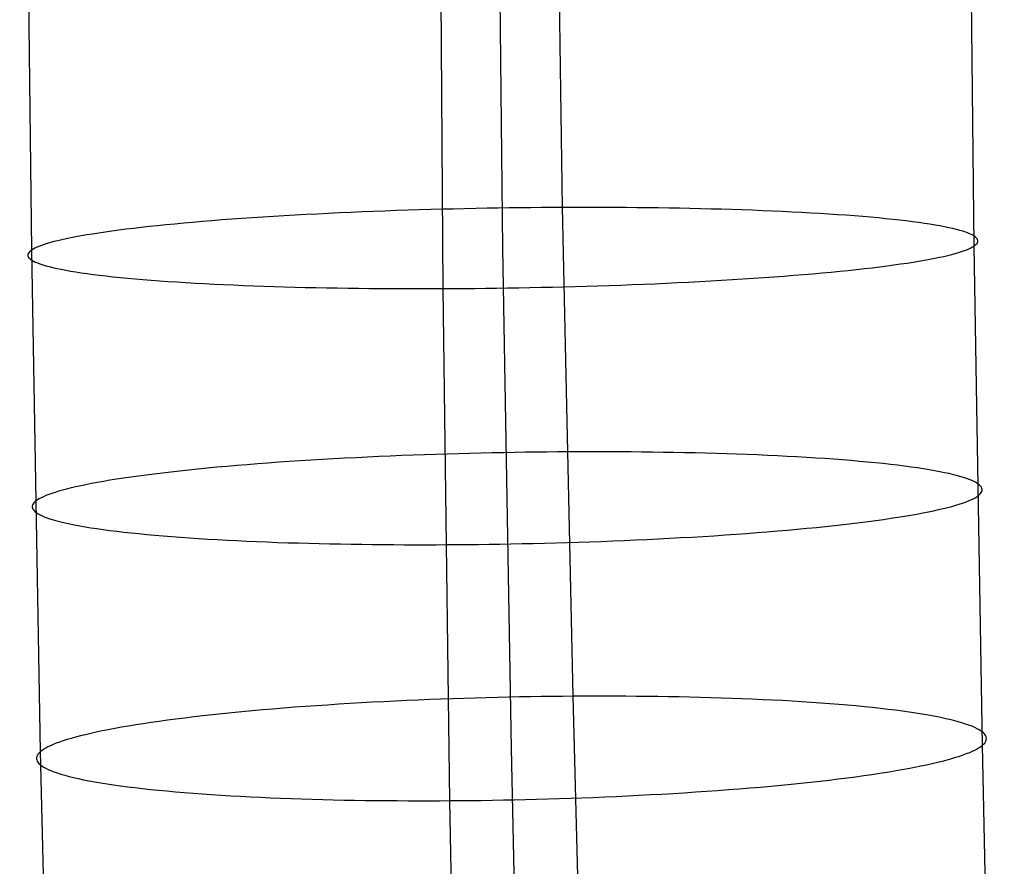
# Model space of a CAD drawing. Extents: x -37 to 483, y -973 to -253.
# Tile 48 of 197: x 9 to 35, y -701 to -678. Entities that reach past the tile are written whole.
import ezdxf

# ---------------------------------------------------------------- set-up
doc = ezdxf.new("R2010")
doc.units = 0
doc.layers.add('PREDEFINITO', color=7, linetype='CONTINUOUS')

msp = doc.modelspace()

# ---------------------------------------------------------------- linework, layer by layer
at = {"layer": 'PREDEFINITO'}
for p, q in [((23.379, -683.366, 74.969), (22.961, -656.165, 74.509)), ((8.965, -684.521, 64.89), (8.64, -656.949, 64.309)), ((21.757, -684.467, 63.419), (21.446, -656.929, 62.941)), ((34.549, -684.414, 61.949), (34.253, -656.91, 61.572)), ((20.135, -685.569, 51.869), (19.932, -657.694, 51.372)), ((17.937, -683.487, 74.542), (17.629, -683.5, 74.452)), ((18.247, -683.475, 74.624), (17.937, -683.487, 74.542)), ((18.556, -683.463, 74.7), (18.247, -683.475, 74.624)), ((18.867, -683.452, 74.768), (18.556, -683.463, 74.7)), ((19.177, -683.442, 74.828), (18.867, -683.452, 74.768)), ((19.487, -683.432, 74.882), (19.177, -683.442, 74.828)), ((19.797, -683.423, 74.928), (19.487, -683.432, 74.882)), ((20.105, -683.415, 74.967), (19.797, -683.423, 74.928)), ((20.413, -683.407, 75), (20.105, -683.415, 74.967)), ((20.719, -683.4, 75.025), (20.413, -683.407, 75)), ((21.024, -683.394, 75.044), (20.719, -683.4, 75.025)), ((21.327, -683.388, 75.056), (21.024, -683.394, 75.044)), ((21.628, -683.383, 75.062), (21.327, -683.388, 75.056)), ((21.927, -683.379, 75.062), (21.628, -683.383, 75.062)), ((22.223, -683.375, 75.055), (21.927, -683.379, 75.062)), ((22.517, -683.372, 75.042), (22.223, -683.375, 75.055)), ((22.807, -683.369, 75.024), (22.517, -683.372, 75.042)), ((23.095, -683.367, 74.999), (22.807, -683.369, 75.024)), ((23.379, -683.366, 74.969), (23.095, -683.367, 74.999)), ((23.663, -683.365, 74.934), (23.379, -683.366, 74.969)), ((23.662, -696.642, 75.475), (23.379, -683.366, 74.969)), ((23.948, -683.365, 74.892), (23.663, -683.365, 74.934)), ((24.234, -683.365, 74.845), (23.948, -683.365, 74.892)), ((24.522, -683.365, 74.791), (24.234, -683.365, 74.845)), ((24.811, -683.367, 74.73), (24.522, -683.365, 74.791)), ((25.1, -683.369, 74.663), (24.811, -683.367, 74.73)), ((25.39, -683.371, 74.59), (25.1, -683.369, 74.663)), ((25.68, -683.374, 74.509), (25.39, -683.371, 74.59)), ((25.97, -683.378, 74.422), (25.68, -683.374, 74.509)), ((26.259, -683.383, 74.328), (25.97, -683.378, 74.422)), ((26.548, -683.388, 74.227), (26.259, -683.383, 74.328)), ((26.836, -683.394, 74.119), (26.548, -683.388, 74.227)), ((27.123, -683.4, 74.004), (26.836, -683.394, 74.119)), ((27.409, -683.407, 73.882), (27.123, -683.4, 74.004)), ((27.692, -683.415, 73.753), (27.409, -683.407, 73.882)), ((27.974, -683.423, 73.617), (27.692, -683.415, 73.753)), ((28.253, -683.433, 73.474), (27.974, -683.423, 73.617)), ((28.529, -683.443, 73.325), (28.253, -683.433, 73.474)), ((28.803, -683.453, 73.168), (28.529, -683.443, 73.325)), ((29.073, -683.464, 73.004), (28.803, -683.453, 73.168)), ((29.34, -683.476, 72.833), (29.073, -683.464, 73.004)), ((29.602, -683.489, 72.656), (29.34, -683.476, 72.833)), ((29.861, -683.502, 72.473), (29.602, -683.489, 72.656)), ((13.597, -683.748, 72.438), (13.342, -683.77, 72.245)), ((13.859, -683.726, 72.626), (13.597, -683.748, 72.438)), ((14.125, -683.705, 72.807), (13.859, -683.726, 72.626)), ((14.397, -683.685, 72.983), (14.125, -683.705, 72.807)), ((14.673, -683.665, 73.151), (14.397, -683.685, 72.983)), ((14.953, -683.646, 73.313), (14.673, -683.665, 73.151)), ((15.238, -683.627, 73.468), (14.953, -683.646, 73.313)), ((15.527, -683.609, 73.616), (15.238, -683.627, 73.468)), ((15.819, -683.592, 73.757), (15.527, -683.609, 73.616)), ((16.115, -683.575, 73.891), (15.819, -683.592, 73.757)), ((16.413, -683.558, 74.018), (16.115, -683.575, 73.891)), ((16.714, -683.543, 74.137), (16.413, -683.558, 74.018)), ((17.017, -683.528, 74.25), (16.714, -683.543, 74.137)), ((17.323, -683.513, 74.354), (17.017, -683.528, 74.25)), ((17.629, -683.5, 74.452), (17.323, -683.513, 74.354)), ((30.115, -683.516, 72.282), (29.861, -683.502, 72.473)), ((30.364, -683.531, 72.086), (30.115, -683.516, 72.282)), ((30.608, -683.546, 71.883), (30.364, -683.531, 72.086)), ((30.846, -683.562, 71.674), (30.608, -683.546, 71.883)), ((31.079, -683.578, 71.46), (30.846, -683.562, 71.674)), ((31.306, -683.596, 71.24), (31.079, -683.578, 71.46)), ((31.527, -683.613, 71.014), (31.306, -683.596, 71.24)), ((31.741, -683.632, 70.783), (31.527, -683.613, 71.014)), ((31.949, -683.651, 70.547), (31.741, -683.632, 70.783)), ((32.15, -683.67, 70.306), (31.949, -683.651, 70.547)), ((32.344, -683.69, 70.061), (32.15, -683.67, 70.306)), ((32.531, -683.711, 69.812), (32.344, -683.69, 70.061)), ((32.71, -683.731, 69.558), (32.531, -683.711, 69.812)), ((32.882, -683.753, 69.301), (32.71, -683.731, 69.558)), ((33.047, -683.775, 69.04), (32.882, -683.753, 69.301)), ((11.139, -684.009, 70.03), (10.958, -684.034, 69.786)), ((11.328, -683.984, 70.271), (11.139, -684.009, 70.03)), ((11.524, -683.959, 70.508), (11.328, -683.984, 70.271)), ((11.727, -683.934, 70.741), (11.524, -683.959, 70.508)), ((11.938, -683.909, 70.97), (11.727, -683.934, 70.741)), ((12.155, -683.885, 71.195), (11.938, -683.909, 70.97)), ((12.38, -683.861, 71.415), (12.155, -683.885, 71.195)), ((12.611, -683.838, 71.63), (12.38, -683.861, 71.415)), ((12.848, -683.815, 71.841), (12.611, -683.838, 71.63)), ((13.092, -683.792, 72.046), (12.848, -683.815, 71.841)), ((13.342, -683.77, 72.245), (13.092, -683.792, 72.046)), ((33.203, -683.797, 68.776), (33.047, -683.775, 69.04)), ((33.351, -683.82, 68.509), (33.203, -683.797, 68.776)), ((33.492, -683.843, 68.24), (33.351, -683.82, 68.509)), ((33.624, -683.866, 67.968), (33.492, -683.843, 68.24)), ((33.749, -683.89, 67.694), (33.624, -683.866, 67.968)), ((33.865, -683.914, 67.418), (33.749, -683.89, 67.694)), ((33.973, -683.938, 67.141), (33.865, -683.914, 67.418)), ((34.073, -683.963, 66.863), (33.973, -683.938, 67.141)), ((34.164, -683.987, 66.584), (34.073, -683.963, 66.863)), ((34.248, -684.012, 66.304), (34.164, -683.987, 66.584)), ((34.323, -684.037, 66.024), (34.248, -684.012, 66.304)), ((9.57, -684.294, 67.228), (9.474, -684.32, 66.967)), ((9.674, -684.268, 67.49), (9.57, -684.294, 67.228)), ((9.786, -684.242, 67.751), (9.674, -684.268, 67.49)), ((9.905, -684.216, 68.011), (9.786, -684.242, 67.751)), ((10.032, -684.19, 68.27), (9.905, -684.216, 68.011)), ((10.167, -684.164, 68.528), (10.032, -684.19, 68.27)), ((10.31, -684.138, 68.784), (10.167, -684.164, 68.528)), ((10.46, -684.112, 69.038), (10.31, -684.138, 68.784)), ((10.618, -684.086, 69.29), (10.46, -684.112, 69.038)), ((10.784, -684.06, 69.539), (10.618, -684.086, 69.29)), ((10.958, -684.034, 69.786), (10.784, -684.06, 69.539)), ((34.391, -684.062, 65.744), (34.323, -684.037, 66.024)), ((34.45, -684.087, 65.464), (34.391, -684.062, 65.744)), ((34.501, -684.113, 65.184), (34.45, -684.087, 65.464)), ((34.545, -684.138, 64.905), (34.501, -684.113, 65.184)), ((34.581, -684.164, 64.628), (34.545, -684.138, 64.905)), ((34.61, -684.189, 64.351), (34.581, -684.164, 64.628)), ((34.631, -684.214, 64.076), (34.61, -684.189, 64.351)), ((34.644, -684.24, 63.802), (34.631, -684.214, 64.076)), ((34.643, -684.315, 62.993), (34.65, -684.29, 63.261)), ((34.651, -684.265, 63.53), (34.644, -684.24, 63.802)), ((34.65, -684.29, 63.261), (34.651, -684.265, 63.53)), ((8.932, -684.545, 64.633), (8.905, -684.57, 64.373)), ((8.965, -684.521, 64.89), (8.932, -684.545, 64.633)), ((9.004, -684.496, 65.146), (8.965, -684.521, 64.89)), ((9.206, -698.144, 65.464), (8.965, -684.521, 64.89)), ((9.05, -684.472, 65.403), (9.004, -684.496, 65.146)), ((9.103, -684.447, 65.662), (9.05, -684.472, 65.403)), ((9.162, -684.422, 65.921), (9.103, -684.447, 65.662)), ((9.229, -684.396, 66.182), (9.162, -684.422, 65.921)), ((9.303, -684.371, 66.443), (9.229, -684.396, 66.182)), ((9.385, -684.345, 66.705), (9.303, -684.371, 66.443)), ((9.474, -684.32, 66.967), (9.385, -684.345, 66.705)), ((21.99, -698.059, 63.943), (21.757, -684.467, 63.419)), ((34.21, -684.564, 60.396), (34.285, -684.538, 60.657)), ((34.285, -684.538, 60.657), (34.351, -684.513, 60.917)), ((34.351, -684.513, 60.917), (34.411, -684.488, 61.177)), ((34.411, -684.488, 61.177), (34.464, -684.463, 61.436)), ((34.464, -684.463, 61.436), (34.51, -684.438, 61.693)), ((34.51, -684.438, 61.693), (34.549, -684.414, 61.949)), ((34.549, -684.414, 61.949), (34.582, -684.389, 62.206)), ((34.775, -697.973, 62.422), (34.549, -684.414, 61.949)), ((34.582, -684.389, 62.206), (34.608, -684.365, 62.466)), ((34.608, -684.365, 62.466), (34.629, -684.34, 62.728)), ((34.629, -684.34, 62.728), (34.643, -684.315, 62.993)), ((8.864, -684.645, 63.578), (8.863, -684.67, 63.309)), ((8.863, -684.67, 63.309), (8.87, -684.695, 63.037)), ((8.871, -684.62, 63.846), (8.864, -684.645, 63.578)), ((8.87, -684.695, 63.037), (8.883, -684.72, 62.763)), ((8.885, -684.595, 64.111), (8.871, -684.62, 63.846)), ((8.883, -684.72, 62.763), (8.904, -684.746, 62.488)), ((8.905, -684.57, 64.373), (8.885, -684.595, 64.111)), ((8.904, -684.746, 62.488), (8.933, -684.771, 62.211)), ((8.933, -684.771, 62.211), (8.969, -684.796, 61.934)), ((8.969, -684.796, 61.934), (9.012, -684.822, 61.655)), ((9.012, -684.822, 61.655), (9.064, -684.847, 61.375)), ((32.895, -684.849, 57.549), (33.054, -684.823, 57.801)), ((33.054, -684.823, 57.801), (33.204, -684.797, 58.055)), ((33.204, -684.797, 58.055), (33.347, -684.771, 58.311)), ((33.347, -684.771, 58.311), (33.482, -684.745, 58.569)), ((33.482, -684.745, 58.569), (33.609, -684.719, 58.828)), ((33.609, -684.719, 58.828), (33.728, -684.693, 59.088)), ((33.728, -684.693, 59.088), (33.84, -684.667, 59.349)), ((33.84, -684.667, 59.349), (33.944, -684.641, 59.61)), ((33.944, -684.641, 59.61), (34.04, -684.615, 59.872)), ((34.04, -684.615, 59.872), (34.129, -684.589, 60.134)), ((34.129, -684.589, 60.134), (34.21, -684.564, 60.396)), ((9.064, -684.847, 61.375), (9.123, -684.872, 61.095)), ((9.123, -684.872, 61.095), (9.19, -684.898, 60.815)), ((9.19, -684.898, 60.815), (9.266, -684.923, 60.535)), ((9.266, -684.923, 60.535), (9.349, -684.947, 60.255)), ((9.349, -684.947, 60.255), (9.441, -684.972, 59.976)), ((9.441, -684.972, 59.976), (9.541, -684.997, 59.698)), ((9.541, -684.997, 59.698), (9.649, -685.021, 59.42)), ((9.649, -685.021, 59.42), (9.765, -685.045, 59.145)), ((9.765, -685.045, 59.145), (9.889, -685.068, 58.871)), ((9.889, -685.068, 58.871), (10.022, -685.092, 58.599)), ((10.022, -685.092, 58.599), (10.162, -685.115, 58.33)), ((30.666, -685.12, 54.998), (30.903, -685.097, 55.208)), ((30.903, -685.097, 55.208), (31.134, -685.073, 55.424)), ((31.134, -685.073, 55.424), (31.359, -685.049, 55.644)), ((31.359, -685.049, 55.644), (31.576, -685.025, 55.869)), ((31.576, -685.025, 55.869), (31.787, -685.001, 56.098)), ((31.787, -685.001, 56.098), (31.99, -684.976, 56.331)), ((31.99, -684.976, 56.331), (32.186, -684.951, 56.568)), ((32.186, -684.951, 56.568), (32.375, -684.926, 56.809)), ((32.375, -684.926, 56.809), (32.556, -684.9, 57.053)), ((32.556, -684.9, 57.053), (32.73, -684.875, 57.299)), ((32.73, -684.875, 57.299), (32.895, -684.849, 57.549)), ((10.162, -685.115, 58.33), (10.311, -685.138, 58.063)), ((10.311, -685.138, 58.063), (10.467, -685.16, 57.799)), ((10.467, -685.16, 57.799), (10.631, -685.182, 57.538)), ((10.631, -685.182, 57.538), (10.803, -685.203, 57.281)), ((10.803, -685.203, 57.281), (10.983, -685.224, 57.027)), ((10.983, -685.224, 57.027), (11.169, -685.245, 56.778)), ((11.169, -685.245, 56.778), (11.363, -685.265, 56.533)), ((11.363, -685.265, 56.533), (11.564, -685.284, 56.292)), ((11.564, -685.284, 56.292), (11.772, -685.303, 56.056)), ((11.772, -685.303, 56.056), (11.987, -685.321, 55.825)), ((11.987, -685.321, 55.825), (12.208, -685.339, 55.599)), ((12.208, -685.339, 55.599), (12.435, -685.356, 55.379)), ((12.435, -685.356, 55.379), (12.668, -685.373, 55.165)), ((27.101, -685.376, 52.821), (27.399, -685.36, 52.948)), ((27.399, -685.36, 52.948), (27.695, -685.343, 53.082)), ((27.695, -685.343, 53.082), (27.987, -685.326, 53.223)), ((27.987, -685.326, 53.223), (28.275, -685.307, 53.371)), ((28.275, -685.307, 53.371), (28.56, -685.289, 53.526)), ((28.56, -685.289, 53.526), (28.841, -685.269, 53.688)), ((28.841, -685.269, 53.688), (29.117, -685.25, 53.856)), ((29.117, -685.25, 53.856), (29.389, -685.229, 54.031)), ((29.389, -685.229, 54.031), (29.655, -685.208, 54.213)), ((29.655, -685.208, 54.213), (29.916, -685.187, 54.4)), ((29.916, -685.187, 54.4), (30.172, -685.165, 54.594)), ((30.172, -685.165, 54.594), (30.422, -685.143, 54.793)), ((30.422, -685.143, 54.793), (30.666, -685.12, 54.998)), ((12.668, -685.373, 55.165), (12.906, -685.389, 54.956)), ((12.906, -685.389, 54.956), (13.15, -685.404, 54.753)), ((13.15, -685.404, 54.753), (13.399, -685.419, 54.557)), ((13.399, -685.419, 54.557), (13.653, -685.432, 54.366)), ((13.653, -685.432, 54.366), (13.911, -685.446, 54.183)), ((13.911, -685.446, 54.183), (14.174, -685.458, 54.005)), ((14.174, -685.458, 54.005), (14.441, -685.47, 53.835)), ((14.441, -685.47, 53.835), (14.711, -685.482, 53.671)), ((14.711, -685.482, 53.671), (14.984, -685.492, 53.514)), ((14.984, -685.492, 53.514), (15.261, -685.502, 53.364)), ((15.261, -685.502, 53.364), (15.54, -685.511, 53.221)), ((15.54, -685.511, 53.221), (15.821, -685.52, 53.086)), ((15.821, -685.52, 53.086), (16.105, -685.527, 52.957)), ((16.105, -685.527, 52.957), (16.391, -685.535, 52.835)), ((16.391, -685.535, 52.835), (16.677, -685.541, 52.72)), ((16.677, -685.541, 52.72), (16.966, -685.547, 52.612)), ((16.966, -685.547, 52.612), (17.255, -685.552, 52.511)), ((17.255, -685.552, 52.511), (17.544, -685.556, 52.417)), ((17.544, -685.556, 52.417), (17.834, -685.56, 52.33)), ((17.834, -685.56, 52.33), (18.124, -685.563, 52.249)), ((18.124, -685.563, 52.249), (18.414, -685.566, 52.176)), ((18.414, -685.566, 52.176), (18.703, -685.568, 52.109)), ((18.703, -685.568, 52.109), (18.992, -685.569, 52.048)), ((18.992, -685.569, 52.048), (19.28, -685.57, 51.994)), ((19.28, -685.57, 51.994), (19.566, -685.57, 51.946)), ((19.566, -685.57, 51.946), (19.851, -685.57, 51.905)), ((19.851, -685.57, 51.905), (20.135, -685.569, 51.869)), ((20.135, -685.569, 51.869), (20.419, -685.567, 51.84)), ((20.319, -699.476, 52.411), (20.135, -685.569, 51.869)), ((20.419, -685.567, 51.84), (20.707, -685.565, 51.815)), ((20.707, -685.565, 51.815), (20.997, -685.563, 51.797)), ((20.997, -685.563, 51.797), (21.291, -685.56, 51.784)), ((21.291, -685.56, 51.784), (21.587, -685.556, 51.777)), ((21.587, -685.556, 51.777), (21.886, -685.551, 51.777)), ((21.886, -685.551, 51.777), (22.186, -685.546, 51.783)), ((22.186, -685.546, 51.783), (22.489, -685.541, 51.795)), ((22.489, -685.541, 51.795), (22.794, -685.534, 51.814)), ((22.794, -685.534, 51.814), (23.101, -685.527, 51.839)), ((23.101, -685.527, 51.839), (23.408, -685.52, 51.871)), ((23.408, -685.52, 51.871), (23.717, -685.512, 51.911)), ((23.717, -685.512, 51.911), (24.027, -685.503, 51.957)), ((24.027, -685.503, 51.957), (24.337, -685.493, 52.011)), ((24.337, -685.493, 52.011), (24.647, -685.483, 52.071)), ((24.647, -685.483, 52.071), (24.957, -685.472, 52.139)), ((24.957, -685.472, 52.139), (25.267, -685.46, 52.215)), ((25.267, -685.46, 52.215), (25.576, -685.448, 52.297)), ((25.576, -685.448, 52.297), (25.884, -685.435, 52.387)), ((25.884, -685.435, 52.387), (26.191, -685.421, 52.485)), ((26.191, -685.421, 52.485), (26.496, -685.407, 52.589)), ((26.496, -685.407, 52.589), (26.8, -685.392, 52.701)), ((26.8, -685.392, 52.701), (27.101, -685.376, 52.821)), ((17.771, -690.161, 74.716), (17.464, -690.177, 74.62)), ((18.079, -690.146, 74.806), (17.771, -690.161, 74.716)), ((18.388, -690.132, 74.888), (18.079, -690.146, 74.806)), ((18.698, -690.118, 74.962), (18.388, -690.132, 74.888)), ((19.008, -690.105, 75.029), (18.698, -690.118, 74.962)), ((19.319, -690.093, 75.089), (19.008, -690.105, 75.029)), ((19.629, -690.082, 75.142), (19.319, -690.093, 75.089)), ((19.939, -690.072, 75.188), (19.629, -690.082, 75.142)), ((20.247, -690.062, 75.227), (19.939, -690.072, 75.188)), ((20.555, -690.053, 75.258), (20.247, -690.062, 75.227)), ((20.862, -690.045, 75.283), (20.555, -690.053, 75.258)), ((21.166, -690.038, 75.301), (20.862, -690.045, 75.283)), ((21.469, -690.031, 75.313), (21.166, -690.038, 75.301)), ((21.77, -690.025, 75.318), (21.469, -690.031, 75.313)), ((22.069, -690.02, 75.317), (21.77, -690.025, 75.318)), ((22.365, -690.015, 75.31), (22.069, -690.02, 75.317)), ((22.659, -690.011, 75.296), (22.365, -690.015, 75.31)), ((22.949, -690.008, 75.277), (22.659, -690.011, 75.296)), ((23.237, -690.006, 75.252), (22.949, -690.008, 75.277)), ((23.521, -690.004, 75.222), (23.237, -690.006, 75.252)), ((23.804, -690.003, 75.186), (23.521, -690.004, 75.222)), ((24.089, -690.002, 75.144), (23.804, -690.003, 75.186)), ((24.376, -690.002, 75.096), (24.089, -690.002, 75.144)), ((24.663, -690.003, 75.041), (24.376, -690.002, 75.096)), ((24.952, -690.004, 74.98), (24.663, -690.003, 75.041)), ((25.241, -690.006, 74.912), (24.952, -690.004, 74.98)), ((25.53, -690.009, 74.838), (25.241, -690.006, 74.912)), ((25.82, -690.012, 74.757), (25.53, -690.009, 74.838)), ((26.11, -690.016, 74.669), (25.82, -690.012, 74.757)), ((26.399, -690.021, 74.575), (26.11, -690.016, 74.669)), ((26.688, -690.027, 74.473), (26.399, -690.021, 74.575)), ((26.976, -690.033, 74.365), (26.688, -690.027, 74.473)), ((27.262, -690.04, 74.25), (26.976, -690.033, 74.365)), ((27.547, -690.048, 74.127), (27.262, -690.04, 74.25)), ((27.831, -690.057, 73.998), (27.547, -690.048, 74.127)), ((28.112, -690.067, 73.861), (27.831, -690.057, 73.998)), ((28.391, -690.077, 73.718), (28.112, -690.067, 73.861)), ((28.667, -690.088, 73.567), (28.391, -690.077, 73.718)), ((28.94, -690.1, 73.41), (28.667, -690.088, 73.567)), ((29.21, -690.112, 73.246), (28.94, -690.1, 73.41)), ((29.476, -690.126, 73.075), (29.21, -690.112, 73.246)), ((29.738, -690.14, 72.897), (29.476, -690.126, 73.075)), ((29.996, -690.155, 72.713), (29.738, -690.14, 72.897)), ((30.25, -690.171, 72.522), (29.996, -690.155, 72.713)), ((30.498, -690.187, 72.326), (30.25, -690.171, 72.522)), ((13.996, -690.422, 72.899), (13.735, -690.447, 72.712)), ((14.263, -690.398, 73.08), (13.996, -690.422, 72.899)), ((14.535, -690.375, 73.254), (14.263, -690.398, 73.08)), ((14.812, -690.352, 73.422), (14.535, -690.375, 73.254)), ((15.093, -690.33, 73.583), (14.812, -690.352, 73.422)), ((15.378, -690.308, 73.738), (15.093, -690.33, 73.583)), ((15.667, -690.287, 73.885), (15.378, -690.308, 73.738)), ((15.959, -690.267, 74.026), (15.667, -690.287, 73.885)), ((16.255, -690.247, 74.159), (15.959, -690.267, 74.026)), ((16.554, -690.229, 74.285), (16.255, -690.247, 74.159)), ((16.855, -690.211, 74.404), (16.554, -690.229, 74.285)), ((17.158, -690.193, 74.515), (16.855, -690.211, 74.404)), ((17.464, -690.177, 74.62), (17.158, -690.193, 74.515)), ((30.742, -690.205, 72.122), (30.498, -690.187, 72.326)), ((30.98, -690.223, 71.913), (30.742, -690.205, 72.122)), ((31.212, -690.241, 71.698), (30.98, -690.223, 71.913)), ((31.439, -690.261, 71.478), (31.212, -690.241, 71.698)), ((31.659, -690.281, 71.252), (31.439, -690.261, 71.478)), ((31.873, -690.302, 71.021), (31.659, -690.281, 71.252)), ((32.08, -690.323, 70.784), (31.873, -690.302, 71.021)), ((32.281, -690.345, 70.543), (32.08, -690.323, 70.784)), ((32.474, -690.368, 70.298), (32.281, -690.345, 70.543)), ((32.661, -690.391, 70.048), (32.474, -690.368, 70.298)), ((32.839, -690.415, 69.794), (32.661, -690.391, 70.048)), ((33.011, -690.439, 69.537), (32.839, -690.415, 69.794)), ((33.174, -690.464, 69.276), (33.011, -690.439, 69.537)), ((11.657, -690.689, 70.787), (11.461, -690.718, 70.55)), ((11.861, -690.661, 71.019), (11.657, -690.689, 70.787)), ((12.072, -690.633, 71.248), (11.861, -690.661, 71.019)), ((12.29, -690.605, 71.472), (12.072, -690.633, 71.248)), ((12.515, -690.577, 71.692), (12.29, -690.605, 71.472)), ((12.746, -690.55, 71.907), (12.515, -690.577, 71.692)), ((12.984, -690.524, 72.116), (12.746, -690.55, 71.907)), ((13.229, -690.498, 72.321), (12.984, -690.524, 72.116)), ((13.479, -690.472, 72.519), (13.229, -690.498, 72.321)), ((13.735, -690.447, 72.712), (13.479, -690.472, 72.519)), ((33.33, -690.49, 69.012), (33.174, -690.464, 69.276)), ((33.478, -690.515, 68.745), (33.33, -690.49, 69.012)), ((33.618, -690.542, 68.475), (33.478, -690.515, 68.745)), ((33.75, -690.568, 68.203), (33.618, -690.542, 68.475)), ((33.873, -690.595, 67.929), (33.75, -690.568, 68.203)), ((33.989, -690.623, 67.653), (33.873, -690.595, 67.929)), ((34.096, -690.65, 67.376), (33.989, -690.623, 67.653)), ((34.196, -690.678, 67.098), (34.096, -690.65, 67.376)), ((34.287, -690.706, 66.819), (34.196, -690.678, 67.098)), ((34.37, -690.735, 66.539), (34.287, -690.706, 66.819)), ((10.161, -690.954, 68.553), (10.033, -690.984, 68.294)), ((10.296, -690.924, 68.81), (10.161, -690.954, 68.553)), ((10.439, -690.894, 69.066), (10.296, -690.924, 68.81)), ((10.59, -690.865, 69.32), (10.439, -690.894, 69.066)), ((10.749, -690.835, 69.571), (10.59, -690.865, 69.32)), ((10.916, -690.805, 69.82), (10.749, -690.835, 69.571)), ((11.09, -690.776, 70.067), (10.916, -690.805, 69.82)), ((11.271, -690.747, 70.31), (11.09, -690.776, 70.067)), ((11.461, -690.718, 70.55), (11.271, -690.747, 70.31)), ((34.444, -690.763, 66.259), (34.37, -690.735, 66.539)), ((34.511, -690.792, 65.978), (34.444, -690.763, 66.259)), ((34.57, -690.821, 65.698), (34.511, -690.792, 65.978)), ((34.621, -690.849, 65.419), (34.57, -690.821, 65.698)), ((34.664, -690.878, 65.14), (34.621, -690.849, 65.419)), ((34.699, -690.907, 64.862), (34.664, -690.878, 65.14)), ((34.727, -690.936, 64.586), (34.699, -690.907, 64.862)), ((34.747, -690.965, 64.311), (34.727, -690.936, 64.586)), ((34.76, -690.994, 64.037), (34.747, -690.965, 64.311)), ((9.286, -691.22, 66.207), (9.226, -691.248, 65.948)), ((9.353, -691.191, 66.468), (9.286, -691.22, 66.207)), ((9.428, -691.162, 66.729), (9.353, -691.191, 66.468)), ((9.51, -691.132, 66.99), (9.428, -691.162, 66.729)), ((9.599, -691.103, 67.252), (9.51, -691.132, 66.99)), ((9.696, -691.073, 67.513), (9.599, -691.103, 67.252)), ((9.801, -691.043, 67.774), (9.696, -691.073, 67.513)), ((9.913, -691.014, 68.035), (9.801, -691.043, 67.774)), ((10.033, -690.984, 68.294), (9.913, -691.014, 68.035)), ((34.575, -691.249, 61.673), (34.621, -691.221, 61.93)), ((34.621, -691.221, 61.93), (34.661, -691.193, 62.186)), ((34.661, -691.193, 62.186), (34.694, -691.165, 62.442)), ((34.694, -691.165, 62.442), (34.722, -691.137, 62.702)), ((34.722, -691.137, 62.702), (34.743, -691.109, 62.964)), ((34.743, -691.109, 62.964), (34.757, -691.08, 63.229)), ((34.757, -691.08, 63.229), (34.765, -691.052, 63.496)), ((34.766, -691.023, 63.766), (34.76, -690.994, 64.037)), ((34.765, -691.052, 63.496), (34.766, -691.023, 63.766)), ((8.982, -691.475, 63.866), (8.981, -691.503, 63.597)), ((8.981, -691.503, 63.597), (8.987, -691.532, 63.325)), ((8.99, -691.446, 64.134), (8.982, -691.475, 63.866)), ((9.005, -691.417, 64.398), (8.99, -691.446, 64.134)), ((9.026, -691.389, 64.661), (9.005, -691.417, 64.398)), ((9.053, -691.361, 64.92), (9.026, -691.389, 64.661)), ((9.086, -691.333, 65.177), (9.053, -691.361, 64.92)), ((9.126, -691.305, 65.432), (9.086, -691.333, 65.177)), ((9.172, -691.277, 65.69), (9.126, -691.305, 65.432)), ((9.226, -691.248, 65.948), (9.172, -691.277, 65.69)), ((33.834, -691.513, 59.328), (33.946, -691.483, 59.588)), ((33.946, -691.483, 59.588), (34.051, -691.453, 59.849)), ((34.051, -691.453, 59.849), (34.148, -691.423, 60.111)), ((34.148, -691.423, 60.111), (34.237, -691.394, 60.372)), ((34.237, -691.394, 60.372), (34.319, -691.365, 60.633)), ((34.319, -691.365, 60.633), (34.394, -691.336, 60.894)), ((34.394, -691.336, 60.894), (34.461, -691.307, 61.155)), ((34.461, -691.307, 61.155), (34.522, -691.278, 61.414)), ((34.522, -691.278, 61.414), (34.575, -691.249, 61.673)), ((8.987, -691.532, 63.325), (9, -691.561, 63.052)), ((9, -691.561, 63.052), (9.02, -691.59, 62.776)), ((9.02, -691.59, 62.776), (9.048, -691.619, 62.5)), ((9.048, -691.619, 62.5), (9.084, -691.648, 62.222)), ((9.084, -691.648, 62.222), (9.127, -691.677, 61.943)), ((9.127, -691.677, 61.943), (9.178, -691.706, 61.664)), ((9.178, -691.706, 61.664), (9.236, -691.735, 61.384)), ((9.236, -691.735, 61.384), (9.303, -691.763, 61.104)), ((9.303, -691.763, 61.104), (9.378, -691.792, 60.823)), ((32.287, -691.808, 56.812), (32.476, -691.779, 57.052)), ((32.476, -691.779, 57.052), (32.658, -691.75, 57.295)), ((32.658, -691.75, 57.295), (32.832, -691.721, 57.542)), ((32.832, -691.721, 57.542), (32.998, -691.691, 57.791)), ((32.998, -691.691, 57.791), (33.157, -691.662, 58.043)), ((33.157, -691.662, 58.043), (33.308, -691.632, 58.296)), ((33.308, -691.632, 58.296), (33.451, -691.602, 58.552)), ((33.451, -691.602, 58.552), (33.587, -691.572, 58.809)), ((33.587, -691.572, 58.809), (33.714, -691.542, 59.068)), ((33.714, -691.542, 59.068), (33.834, -691.513, 59.328)), ((9.378, -691.792, 60.823), (9.461, -691.82, 60.544)), ((9.461, -691.82, 60.544), (9.552, -691.848, 60.264)), ((9.552, -691.848, 60.264), (9.651, -691.876, 59.986)), ((9.651, -691.876, 59.986), (9.758, -691.904, 59.709)), ((9.758, -691.904, 59.709), (9.874, -691.931, 59.433)), ((9.874, -691.931, 59.433), (9.998, -691.958, 59.159)), ((9.998, -691.958, 59.159), (10.129, -691.985, 58.887)), ((10.129, -691.985, 58.887), (10.269, -692.011, 58.618)), ((10.269, -692.011, 58.618), (10.417, -692.037, 58.35)), ((10.417, -692.037, 58.35), (10.573, -692.062, 58.086)), ((30.269, -692.054, 54.843), (30.519, -692.029, 55.042)), ((30.519, -692.029, 55.042), (30.763, -692.003, 55.246)), ((30.763, -692.003, 55.246), (31.001, -691.976, 55.456)), ((31.001, -691.976, 55.456), (31.232, -691.949, 55.67)), ((31.232, -691.949, 55.67), (31.457, -691.921, 55.89)), ((31.457, -691.921, 55.89), (31.675, -691.894, 56.114)), ((31.675, -691.894, 56.114), (31.886, -691.866, 56.343)), ((31.886, -691.866, 56.343), (32.09, -691.837, 56.575)), ((32.09, -691.837, 56.575), (32.287, -691.808, 56.812)), ((10.573, -692.062, 58.086), (10.737, -692.087, 57.825)), ((10.737, -692.087, 57.825), (10.908, -692.111, 57.568)), ((10.908, -692.111, 57.568), (11.087, -692.135, 57.314)), ((11.087, -692.135, 57.314), (11.273, -692.158, 57.064)), ((11.273, -692.158, 57.064), (11.466, -692.181, 56.819)), ((11.466, -692.181, 56.819), (11.667, -692.203, 56.578)), ((11.667, -692.203, 56.578), (11.874, -692.224, 56.342)), ((11.874, -692.224, 56.342), (12.088, -692.245, 56.11)), ((12.088, -692.245, 56.11), (12.309, -692.265, 55.884)), ((12.309, -692.265, 55.884), (12.535, -692.285, 55.664)), ((12.535, -692.285, 55.664), (12.768, -692.304, 55.449)), ((12.768, -692.304, 55.449), (13.006, -692.322, 55.24)), ((26.893, -692.316, 52.958), (27.194, -692.298, 53.077)), ((27.194, -692.298, 53.077), (27.492, -692.279, 53.203)), ((27.492, -692.279, 53.203), (27.788, -692.259, 53.336)), ((27.788, -692.259, 53.336), (28.081, -692.239, 53.477)), ((28.081, -692.239, 53.477), (28.37, -692.218, 53.624)), ((28.37, -692.218, 53.624), (28.655, -692.197, 53.779)), ((28.655, -692.197, 53.779), (28.936, -692.174, 53.94)), ((28.936, -692.174, 53.94), (29.212, -692.152, 54.108)), ((29.212, -692.152, 54.108), (29.484, -692.128, 54.282)), ((29.484, -692.128, 54.282), (29.751, -692.104, 54.463)), ((29.751, -692.104, 54.463), (30.013, -692.079, 54.65)), ((30.013, -692.079, 54.65), (30.269, -692.054, 54.843)), ((13.006, -692.322, 55.24), (13.249, -692.339, 55.037)), ((13.249, -692.339, 55.037), (13.498, -692.355, 54.84)), ((13.498, -692.355, 54.84), (13.751, -692.371, 54.649)), ((13.751, -692.371, 54.649), (14.009, -692.386, 54.465)), ((14.009, -692.386, 54.465), (14.271, -692.4, 54.287)), ((14.271, -692.4, 54.287), (14.537, -692.414, 54.116)), ((14.537, -692.414, 54.116), (14.807, -692.426, 53.952)), ((14.807, -692.426, 53.952), (15.08, -692.438, 53.795)), ((15.08, -692.438, 53.795), (15.356, -692.449, 53.644)), ((15.356, -692.449, 53.644), (15.635, -692.46, 53.501)), ((15.635, -692.46, 53.501), (15.917, -692.469, 53.365)), ((15.917, -692.469, 53.365), (16.2, -692.478, 53.235)), ((16.2, -692.478, 53.235), (16.485, -692.486, 53.113)), ((16.485, -692.486, 53.113), (16.772, -692.493, 52.997)), ((16.772, -692.493, 52.997), (17.059, -692.499, 52.889)), ((17.059, -692.499, 52.889), (17.348, -692.505, 52.787)), ((17.348, -692.505, 52.787), (17.638, -692.51, 52.693)), ((17.638, -692.51, 52.693), (17.927, -692.514, 52.605)), ((17.927, -692.514, 52.605), (18.217, -692.518, 52.524)), ((18.217, -692.518, 52.524), (18.507, -692.52, 52.45)), ((18.507, -692.52, 52.45), (18.796, -692.522, 52.382)), ((18.796, -692.522, 52.382), (19.084, -692.524, 52.321)), ((19.084, -692.524, 52.321), (19.372, -692.524, 52.267)), ((19.372, -692.524, 52.267), (19.658, -692.524, 52.218)), ((19.658, -692.524, 52.218), (19.943, -692.524, 52.176)), ((19.943, -692.524, 52.176), (20.227, -692.522, 52.14)), ((20.227, -692.522, 52.14), (20.511, -692.521, 52.11)), ((20.511, -692.521, 52.11), (20.798, -692.518, 52.085)), ((20.798, -692.518, 52.085), (21.089, -692.515, 52.066)), ((21.089, -692.515, 52.066), (21.382, -692.511, 52.053)), ((21.382, -692.511, 52.053), (21.678, -692.506, 52.045)), ((21.678, -692.506, 52.045), (21.977, -692.501, 52.044)), ((21.977, -692.501, 52.044), (22.278, -692.495, 52.049)), ((22.278, -692.495, 52.049), (22.581, -692.489, 52.061)), ((22.581, -692.489, 52.061), (22.886, -692.481, 52.079)), ((22.886, -692.481, 52.079), (23.192, -692.473, 52.104)), ((23.192, -692.473, 52.104), (23.5, -692.464, 52.136)), ((23.5, -692.464, 52.136), (23.809, -692.455, 52.174)), ((23.809, -692.455, 52.174), (24.118, -692.444, 52.22)), ((24.118, -692.444, 52.22), (24.428, -692.433, 52.273)), ((24.428, -692.433, 52.273), (24.739, -692.421, 52.333)), ((24.739, -692.421, 52.333), (25.049, -692.408, 52.4)), ((25.049, -692.408, 52.4), (25.359, -692.395, 52.475)), ((25.359, -692.395, 52.475), (25.668, -692.38, 52.557)), ((25.668, -692.38, 52.557), (25.977, -692.365, 52.646)), ((25.977, -692.365, 52.646), (26.284, -692.35, 52.743)), ((26.284, -692.35, 52.743), (26.589, -692.333, 52.847)), ((26.589, -692.333, 52.847), (26.893, -692.316, 52.958)), ((17.298, -696.858, 74.781), (16.994, -696.878, 74.671)), ((17.604, -696.839, 74.885), (17.298, -696.858, 74.781)), ((17.911, -696.821, 74.981), (17.604, -696.839, 74.885)), ((18.219, -696.804, 75.07), (17.911, -696.821, 74.981)), ((18.529, -696.788, 75.151), (18.219, -696.804, 75.07)), ((18.839, -696.773, 75.225), (18.529, -696.788, 75.151)), ((19.149, -696.758, 75.291), (18.839, -696.773, 75.225)), ((19.46, -696.744, 75.351), (19.149, -696.758, 75.291)), ((19.77, -696.732, 75.403), (19.46, -696.744, 75.351)), ((20.08, -696.72, 75.448), (19.77, -696.732, 75.403)), ((20.389, -696.709, 75.486), (20.08, -696.72, 75.448)), ((20.697, -696.699, 75.517), (20.389, -696.709, 75.486)), ((21.003, -696.689, 75.541), (20.697, -696.699, 75.517)), ((21.308, -696.681, 75.559), (21.003, -696.689, 75.541)), ((21.611, -696.673, 75.57), (21.308, -696.681, 75.559)), ((21.912, -696.666, 75.574), (21.611, -696.673, 75.57)), ((22.211, -696.66, 75.572), (21.912, -696.666, 75.574)), ((22.507, -696.655, 75.565), (22.211, -696.66, 75.572)), ((22.8, -696.65, 75.551), (22.507, -696.655, 75.565)), ((23.091, -696.647, 75.531), (22.8, -696.65, 75.551)), ((23.378, -696.644, 75.505), (23.091, -696.647, 75.531)), ((23.662, -696.642, 75.475), (23.378, -696.644, 75.505)), ((23.946, -696.64, 75.438), (23.662, -696.642, 75.475)), ((24.37, -722.895, 77.01), (23.662, -696.642, 75.475)), ((24.231, -696.639, 75.395), (23.946, -696.64, 75.438)), ((24.517, -696.639, 75.346), (24.231, -696.639, 75.395)), ((24.804, -696.64, 75.291), (24.517, -696.639, 75.346)), ((25.093, -696.641, 75.23), (24.804, -696.64, 75.291)), ((25.382, -696.643, 75.161), (25.093, -696.641, 75.23)), ((25.671, -696.646, 75.087), (25.382, -696.643, 75.161)), ((25.961, -696.65, 75.005), (25.671, -696.646, 75.087)), ((26.25, -696.654, 74.917), (25.961, -696.65, 75.005)), ((26.539, -696.659, 74.822), (26.25, -696.654, 74.917)), ((26.828, -696.666, 74.72), (26.539, -696.659, 74.822)), ((27.115, -696.673, 74.611), (26.828, -696.666, 74.72)), ((27.402, -696.681, 74.495), (27.115, -696.673, 74.611)), ((27.687, -696.689, 74.372), (27.402, -696.681, 74.495)), ((27.97, -696.699, 74.242), (27.687, -696.689, 74.372)), ((28.251, -696.709, 74.105), (27.97, -696.699, 74.242)), ((28.529, -696.721, 73.961), (28.251, -696.709, 74.105)), ((28.805, -696.733, 73.81), (28.529, -696.721, 73.961)), ((29.078, -696.746, 73.652), (28.805, -696.733, 73.81)), ((29.347, -696.76, 73.488), (29.078, -696.746, 73.652)), ((29.613, -696.775, 73.316), (29.347, -696.76, 73.488)), ((29.875, -696.791, 73.138), (29.613, -696.775, 73.316)), ((30.133, -696.808, 72.953), (29.875, -696.791, 73.138)), ((30.386, -696.826, 72.762), (30.133, -696.808, 72.953)), ((30.634, -696.844, 72.565), (30.386, -696.826, 72.762)), ((30.877, -696.863, 72.362), (30.634, -696.844, 72.565)), ((14.133, -697.117, 73.173), (13.871, -697.145, 72.986)), ((14.4, -697.09, 73.353), (14.133, -697.117, 73.173)), ((14.672, -697.063, 73.526), (14.4, -697.09, 73.353)), ((14.949, -697.038, 73.694), (14.672, -697.063, 73.526)), ((15.23, -697.012, 73.854), (14.949, -697.038, 73.694)), ((15.516, -696.988, 74.008), (15.23, -697.012, 73.854)), ((15.805, -696.964, 74.155), (15.516, -696.988, 74.008)), ((16.098, -696.941, 74.295), (15.805, -696.964, 74.155)), ((16.394, -696.919, 74.427), (16.098, -696.941, 74.295)), ((16.693, -696.898, 74.553), (16.394, -696.919, 74.427)), ((16.994, -696.878, 74.671), (16.693, -696.898, 74.553)), ((31.114, -696.883, 72.152), (30.877, -696.863, 72.362)), ((31.346, -696.904, 71.937), (31.114, -696.883, 72.152)), ((31.572, -696.926, 71.716), (31.346, -696.904, 71.937)), ((31.792, -696.949, 71.489), (31.572, -696.926, 71.716)), ((32.006, -696.972, 71.258), (31.792, -696.949, 71.489)), ((32.213, -696.996, 71.021), (32.006, -696.972, 71.258)), ((32.413, -697.021, 70.78), (32.213, -696.996, 71.021)), ((32.606, -697.046, 70.534), (32.413, -697.021, 70.78)), ((32.791, -697.072, 70.284), (32.606, -697.046, 70.534)), ((32.969, -697.099, 70.03), (32.791, -697.072, 70.284)), ((33.14, -697.126, 69.773), (32.969, -697.099, 70.03)), ((11.993, -697.387, 71.298), (11.789, -697.419, 71.066)), ((12.205, -697.355, 71.526), (11.993, -697.387, 71.298)), ((12.423, -697.323, 71.75), (12.205, -697.355, 71.526)), ((12.649, -697.293, 71.969), (12.423, -697.323, 71.75)), ((12.88, -697.262, 72.183), (12.649, -697.293, 71.969)), ((13.119, -697.232, 72.392), (12.88, -697.262, 72.183)), ((13.364, -697.202, 72.596), (13.119, -697.232, 72.392)), ((13.614, -697.173, 72.794), (13.364, -697.202, 72.596)), ((13.871, -697.145, 72.986), (13.614, -697.173, 72.794)), ((33.303, -697.154, 69.511), (33.14, -697.126, 69.773)), ((33.459, -697.183, 69.247), (33.303, -697.154, 69.511)), ((33.606, -697.211, 68.98), (33.459, -697.183, 69.247)), ((33.745, -697.241, 68.71), (33.606, -697.211, 68.98)), ((33.876, -697.271, 68.438), (33.745, -697.241, 68.71)), ((34, -697.301, 68.164), (33.876, -697.271, 68.438)), ((34.115, -697.332, 67.888), (34, -697.301, 68.164)), ((34.221, -697.363, 67.611), (34.115, -697.332, 67.888)), ((34.32, -697.394, 67.332), (34.221, -697.363, 67.611)), ((10.567, -697.65, 69.349), (10.424, -697.684, 69.093)), ((10.719, -697.617, 69.602), (10.567, -697.65, 69.349)), ((10.878, -697.583, 69.853), (10.719, -697.617, 69.602)), ((11.045, -697.55, 70.102), (10.878, -697.583, 69.853)), ((11.22, -697.517, 70.348), (11.045, -697.55, 70.102)), ((11.402, -697.484, 70.59), (11.22, -697.517, 70.348)), ((11.592, -697.451, 70.83), (11.402, -697.484, 70.59)), ((11.789, -697.419, 71.066), (11.592, -697.451, 70.83)), ((34.41, -697.426, 67.053), (34.32, -697.394, 67.332)), ((34.493, -697.457, 66.773), (34.41, -697.426, 67.053)), ((34.567, -697.489, 66.493), (34.493, -697.457, 66.773)), ((34.633, -697.522, 66.213), (34.567, -697.489, 66.493)), ((34.691, -697.554, 65.933), (34.633, -697.522, 66.213)), ((34.742, -697.586, 65.653), (34.691, -697.554, 65.933)), ((34.784, -697.619, 65.375), (34.742, -697.586, 65.653)), ((34.819, -697.651, 65.097), (34.784, -697.619, 65.375)), ((34.846, -697.684, 64.82), (34.819, -697.651, 65.097)), ((9.634, -697.918, 67.276), (9.551, -697.951, 67.015)), ((9.724, -697.885, 67.537), (9.634, -697.918, 67.276)), ((9.821, -697.852, 67.798), (9.724, -697.885, 67.537)), ((9.926, -697.818, 68.059), (9.821, -697.852, 67.798)), ((10.039, -697.785, 68.319), (9.926, -697.818, 68.059)), ((10.159, -697.751, 68.578), (10.039, -697.785, 68.319)), ((10.288, -697.717, 68.836), (10.159, -697.751, 68.578)), ((10.424, -697.684, 69.093), (10.288, -697.717, 68.836)), ((34.809, -697.942, 62.678), (34.837, -697.91, 62.937)), ((34.837, -697.91, 62.937), (34.858, -697.878, 63.199)), ((34.866, -697.717, 64.545), (34.846, -697.684, 64.82)), ((34.858, -697.878, 63.199), (34.874, -697.846, 63.464)), ((34.878, -697.749, 64.272), (34.866, -697.717, 64.545)), ((34.874, -697.846, 63.464), (34.882, -697.814, 63.731)), ((34.884, -697.781, 64.001), (34.878, -697.749, 64.272)), ((34.882, -697.814, 63.731), (34.884, -697.781, 64.001)), ((9.172, -698.176, 65.208), (9.144, -698.207, 64.948)), ((9.206, -698.144, 65.464), (9.172, -698.176, 65.208)), ((9.246, -698.113, 65.719), (9.206, -698.144, 65.464)), ((9.828, -724.749, 67.129), (9.206, -698.144, 65.464)), ((9.293, -698.081, 65.976), (9.246, -698.113, 65.719)), ((9.347, -698.049, 66.235), (9.293, -698.081, 65.976)), ((9.408, -698.017, 66.494), (9.347, -698.049, 66.235)), ((9.476, -697.984, 66.754), (9.408, -698.017, 66.494)), ((9.551, -697.951, 67.015), (9.476, -697.984, 66.754)), ((22.599, -724.64, 65.509), (21.99, -698.059, 63.943)), ((34.347, -698.199, 60.61), (34.43, -698.166, 60.871)), ((34.43, -698.166, 60.871), (34.505, -698.133, 61.132)), ((34.505, -698.133, 61.132), (34.573, -698.101, 61.392)), ((34.573, -698.101, 61.392), (34.634, -698.068, 61.651)), ((34.634, -698.068, 61.651), (34.688, -698.036, 61.909)), ((34.688, -698.036, 61.909), (34.735, -698.004, 62.166)), ((34.735, -698.004, 62.166), (34.775, -697.973, 62.422)), ((34.775, -697.973, 62.422), (34.809, -697.942, 62.678)), ((35.37, -724.531, 63.89), (34.775, -697.973, 62.422)), ((9.099, -698.303, 64.154), (9.097, -698.336, 63.885)), ((9.097, -698.336, 63.885), (9.103, -698.368, 63.614)), ((9.107, -698.271, 64.422), (9.099, -698.303, 64.154)), ((9.103, -698.368, 63.614), (9.115, -698.401, 63.34)), ((9.123, -698.239, 64.686), (9.107, -698.271, 64.422)), ((9.115, -698.401, 63.34), (9.135, -698.433, 63.065)), ((9.144, -698.207, 64.948), (9.123, -698.239, 64.686)), ((9.135, -698.433, 63.065), (9.162, -698.466, 62.789)), ((33.414, -698.467, 58.537), (33.557, -698.433, 58.792)), ((33.557, -698.433, 58.792), (33.693, -698.4, 59.049)), ((33.693, -698.4, 59.049), (33.822, -698.366, 59.307)), ((33.822, -698.366, 59.307), (33.942, -698.333, 59.567)), ((33.942, -698.333, 59.567), (34.055, -698.299, 59.827)), ((34.055, -698.299, 59.827), (34.16, -698.266, 60.088)), ((34.16, -698.266, 60.088), (34.257, -698.232, 60.349)), ((34.257, -698.232, 60.349), (34.347, -698.199, 60.61)), ((9.162, -698.466, 62.789), (9.197, -698.498, 62.511)), ((9.197, -698.498, 62.511), (9.239, -698.531, 62.232)), ((9.239, -698.531, 62.232), (9.29, -698.563, 61.953)), ((9.29, -698.563, 61.953), (9.348, -698.596, 61.673)), ((9.348, -698.596, 61.673), (9.414, -698.628, 61.393)), ((9.414, -698.628, 61.393), (9.488, -698.66, 61.112)), ((9.488, -698.66, 61.112), (9.571, -698.692, 60.832)), ((9.571, -698.692, 60.832), (9.661, -698.723, 60.553)), ((9.661, -698.723, 60.553), (9.76, -698.755, 60.275)), ((31.988, -698.731, 56.587), (32.192, -698.699, 56.82)), ((32.192, -698.699, 56.82), (32.389, -698.666, 57.056)), ((32.389, -698.666, 57.056), (32.579, -698.633, 57.295)), ((32.579, -698.633, 57.295), (32.761, -698.6, 57.538)), ((32.761, -698.6, 57.538), (32.936, -698.567, 57.784)), ((32.936, -698.567, 57.784), (33.103, -698.534, 58.033)), ((33.103, -698.534, 58.033), (33.262, -698.501, 58.284)), ((33.262, -698.501, 58.284), (33.414, -698.467, 58.537)), ((9.76, -698.755, 60.275), (9.866, -698.786, 59.998)), ((9.866, -698.786, 59.998), (9.981, -698.816, 59.722)), ((9.981, -698.816, 59.722), (10.104, -698.847, 59.448)), ((10.104, -698.847, 59.448), (10.236, -698.876, 59.175)), ((10.236, -698.876, 59.175), (10.375, -698.906, 58.906)), ((10.375, -698.906, 58.906), (10.522, -698.935, 58.638)), ((10.522, -698.935, 58.638), (10.678, -698.963, 58.374)), ((10.678, -698.963, 58.374), (10.841, -698.991, 58.113)), ((10.841, -698.991, 58.113), (11.011, -699.018, 57.855)), ((29.848, -699, 54.713), (30.11, -698.972, 54.899)), ((30.11, -698.972, 54.899), (30.367, -698.944, 55.092)), ((30.367, -698.944, 55.092), (30.617, -698.915, 55.29)), ((30.617, -698.915, 55.29), (30.862, -698.885, 55.493)), ((30.862, -698.885, 55.493), (31.101, -698.855, 55.702)), ((31.101, -698.855, 55.702), (31.332, -698.825, 55.917)), ((31.332, -698.825, 55.917), (31.558, -698.794, 56.136)), ((31.558, -698.794, 56.136), (31.776, -698.762, 56.359)), ((31.776, -698.762, 56.359), (31.988, -698.731, 56.587)), ((11.011, -699.018, 57.855), (11.19, -699.045, 57.601)), ((11.19, -699.045, 57.601), (11.375, -699.071, 57.351)), ((11.375, -699.071, 57.351), (11.568, -699.097, 57.106)), ((11.568, -699.097, 57.106), (11.768, -699.121, 56.864)), ((11.768, -699.121, 56.864), (11.975, -699.145, 56.628)), ((11.975, -699.145, 56.628), (12.189, -699.169, 56.396)), ((12.189, -699.169, 56.396), (12.409, -699.191, 56.17)), ((12.409, -699.191, 56.17), (12.635, -699.213, 55.949)), ((12.635, -699.213, 55.949), (12.867, -699.234, 55.734)), ((12.867, -699.234, 55.734), (13.104, -699.254, 55.524)), ((13.104, -699.254, 55.524), (13.347, -699.273, 55.321)), ((26.377, -699.278, 53.001), (26.683, -699.259, 53.104)), ((26.683, -699.259, 53.104), (26.987, -699.24, 53.215)), ((26.987, -699.24, 53.215), (27.288, -699.219, 53.333)), ((27.288, -699.219, 53.333), (27.587, -699.198, 53.458)), ((27.587, -699.198, 53.458), (27.883, -699.176, 53.591)), ((27.883, -699.176, 53.591), (28.176, -699.153, 53.731)), ((28.176, -699.153, 53.731), (28.465, -699.129, 53.878)), ((28.465, -699.129, 53.878), (28.751, -699.105, 54.031)), ((28.751, -699.105, 54.031), (29.032, -699.08, 54.192)), ((29.032, -699.08, 54.192), (29.309, -699.054, 54.359)), ((29.309, -699.054, 54.359), (29.581, -699.027, 54.533)), ((29.581, -699.027, 54.533), (29.848, -699, 54.713)), ((13.347, -699.273, 55.321), (13.595, -699.292, 55.123)), ((13.595, -699.292, 55.123), (13.848, -699.309, 54.932)), ((13.848, -699.309, 54.932), (14.106, -699.326, 54.747)), ((14.106, -699.326, 54.747), (14.368, -699.342, 54.569)), ((14.368, -699.342, 54.569), (14.634, -699.357, 54.398)), ((14.634, -699.357, 54.398), (14.903, -699.371, 54.233)), ((14.903, -699.371, 54.233), (15.176, -699.384, 54.076)), ((15.176, -699.384, 54.076), (15.452, -699.396, 53.925)), ((15.452, -699.396, 53.925), (15.73, -699.408, 53.781)), ((15.73, -699.408, 53.781), (16.011, -699.418, 53.644)), ((16.011, -699.418, 53.644), (16.294, -699.428, 53.514)), ((16.294, -699.428, 53.514), (16.579, -699.437, 53.391)), ((16.579, -699.437, 53.391), (16.866, -699.445, 53.275)), ((16.866, -699.445, 53.275), (17.153, -699.452, 53.166)), ((17.153, -699.452, 53.166), (17.442, -699.458, 53.064)), ((17.442, -699.458, 53.064), (17.731, -699.463, 52.969)), ((17.731, -699.463, 52.969), (18.02, -699.468, 52.88)), ((18.02, -699.468, 52.88), (18.31, -699.471, 52.799)), ((18.31, -699.471, 52.799), (18.599, -699.474, 52.724)), ((18.599, -699.474, 52.724), (18.888, -699.476, 52.656)), ((18.888, -699.476, 52.656), (19.177, -699.478, 52.594)), ((19.177, -699.478, 52.594), (19.464, -699.478, 52.539)), ((19.464, -699.478, 52.539), (19.75, -699.478, 52.49)), ((19.75, -699.478, 52.49), (20.035, -699.477, 52.448)), ((20.035, -699.477, 52.448), (20.319, -699.476, 52.411)), ((20.319, -699.476, 52.411), (20.603, -699.474, 52.38)), ((20.828, -726.385, 54.009), (20.319, -699.476, 52.411)), ((20.603, -699.474, 52.38), (20.89, -699.471, 52.355)), ((20.89, -699.471, 52.355), (21.181, -699.467, 52.335)), ((21.181, -699.467, 52.335), (21.474, -699.462, 52.321)), ((21.474, -699.462, 52.321), (21.77, -699.457, 52.313)), ((21.77, -699.457, 52.313), (22.069, -699.451, 52.311)), ((22.069, -699.451, 52.311), (22.37, -699.444, 52.316)), ((22.37, -699.444, 52.316), (22.673, -699.437, 52.327)), ((22.673, -699.437, 52.327), (22.978, -699.428, 52.344)), ((22.978, -699.428, 52.344), (23.284, -699.419, 52.369)), ((23.284, -699.419, 52.369), (23.592, -699.409, 52.4)), ((23.592, -699.409, 52.4), (23.901, -699.397, 52.438)), ((23.901, -699.397, 52.438), (24.211, -699.386, 52.483)), ((24.211, -699.386, 52.483), (24.521, -699.373, 52.535)), ((24.521, -699.373, 52.535), (24.832, -699.359, 52.594)), ((24.832, -699.359, 52.594), (25.142, -699.345, 52.661)), ((25.142, -699.345, 52.661), (25.452, -699.329, 52.735)), ((25.452, -699.329, 52.735), (25.762, -699.313, 52.816)), ((25.762, -699.313, 52.816), (26.07, -699.296, 52.905)), ((26.07, -699.296, 52.905), (26.377, -699.278, 53.001))]:
    msp.add_line(p, q, dxfattribs=at)

doc.saveas('drawing.dxf')
